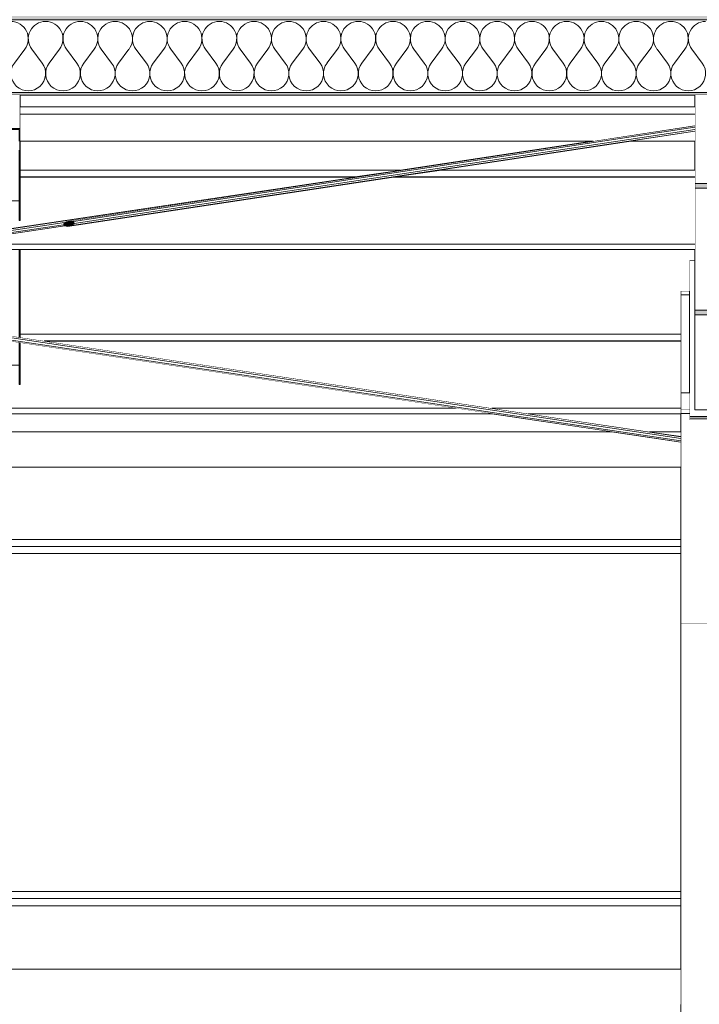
# Model space of a CAD drawing. Header units: millimetres. Extents: x -12989 to 402831, y -50461 to 30884.
# Tile 78 of 175: x 378575 to 380504, y -41961 to -39165. Entities that reach past the tile are written whole.
import ezdxf

# ---------------------------------------------------------------- set-up
doc = ezdxf.new("R2010")
doc.units = ezdxf.units.MM
doc.header["$MEASUREMENT"] = 0
doc.linetypes.add('Wipeout_Contour', pattern=[1000, 0, -1000])
for name, color, linetype in [('AS_Belki.Import IFC', 7, 'Continuous'), ('AS_Blachy.Import IFC', 7, 'Continuous'), ('Nowe_A__DACHY', 7, 'Continuous'), ('Nowe_A__SCIANY', 7, 'Continuous')]:
    doc.layers.add(name, color=color, linetype=linetype)
for name, color, linetype, lineweight in [('AS_Belki.Import IFC_Nr_pióra__1', 7, 'Continuous', 13), ('AS_Belki.Import IFC_Nr_pióra__90', 7, 'Continuous', 13), ('AS_Blachy.Import IFC_Nr_pióra__4', 7, 'Continuous', 13), ('Nowe_A__DACHY_Nr_pióra__52', 7, 'Continuous', 15), ('Nowe_A__DACHY_Nr_pióra__72', 7, 'Continuous', 13), ('Nowe_A__SCIANY_Nr_pióra__87', 7, 'Continuous', 13)]:
    doc.layers.add(name, color=color, linetype=linetype, lineweight=lineweight)
doc.layers.add('Nowe_A__DACHY_Nr_pióra__162', color=7, linetype='Continuous', lineweight=5, true_color=0x6a6a6a)
doc.layers.add('Nowe_A__DACHY_Nr_pióra__174', color=7, linetype='Continuous', lineweight=5, true_color=0x6a6a6a)

# ---------------------------------------------------------------- blocks, each defined once
blk = doc.blocks.new('ElemPrzekroju_2_1', base_point=(362576.7, -45960.6))
at = {"color": 254, "linetype": 'Wipeout_Contour', "lineweight": 0, "ltscale": 1518722.006917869}
blk.add_wipeout([(374809.7, -40335.2), (380259.5, -40335.2), (379915.3, -40283.5), (375153.9, -40283.5)], dxfattribs=at).dxf.layer = 'Nowe_A__SCIANY'
at = {"color": 254, "linetype": 'Wipeout_Contour', "lineweight": 0, "ltscale": 1518819.511155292}
blk.add_wipeout([(374618.1, -40435.2), (374618.1, -40640.6), (380451.1, -40640.6), (380451.1, -40435.2)], dxfattribs=at).dxf.layer = 'Nowe_A__SCIANY'
at = {"color": 254, "linetype": 'Wipeout_Contour', "lineweight": 0, "ltscale": 1529802.592581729}
blk.add_wipeout([(380018.1, -40283.5), (380362.3, -40335.2), (380451.1, -40335.2), (380451.1, -40283.5)], dxfattribs=at).dxf.layer = 'Nowe_A__SCIANY'
at = {"color": 254, "linetype": 'Wipeout_Contour', "lineweight": 0, "ltscale": 1518867.6493611}
blk.add_wipeout([(374618.1, -40660.6), (380451.1, -40660.6), (380451.1, -40640.6), (374618.1, -40640.6)], dxfattribs=at).dxf.layer = 'Nowe_A__SCIANY'
at = {"layer": 'Nowe_A__SCIANY_Nr_pióra__87', "color": 7, "linetype": 'Continuous', "lineweight": 13}
blk.add_line((380451.1, -40640.6), (374618.1, -40640.6), dxfattribs=at)
at = {"color": 254, "linetype": 'Wipeout_Contour', "lineweight": 0, "ltscale": 1518876.216289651}
blk.add_wipeout([(374618.1, -40680.6), (380451.1, -40680.6), (380451.1, -40660.6), (374618.1, -40660.6)], dxfattribs=at).dxf.layer = 'Nowe_A__SCIANY'
at = {"layer": 'Nowe_A__SCIANY_Nr_pióra__87', "color": 7, "linetype": 'Continuous', "lineweight": 13}
blk.add_line((374618.1, -40660.6), (380451.1, -40660.6), dxfattribs=at)
at = {"color": 254, "linetype": 'Wipeout_Contour', "lineweight": 0, "ltscale": 1519088.607388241}
blk.add_wipeout([(380451.1, -40680.6), (374618.1, -40680.6), (374618.1, -41640.6), (380451.1, -41640.6)], dxfattribs=at).dxf.layer = 'Nowe_A__SCIANY'
at = {"layer": 'Nowe_A__SCIANY_Nr_pióra__87', "color": 7, "linetype": 'Continuous', "lineweight": 13}
blk.add_line((380451.1, -40680.6), (374618.1, -40680.6), dxfattribs=at)
at = {"color": 254, "linetype": 'Wipeout_Contour', "lineweight": 0, "ltscale": 1519301.100000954}
blk.add_wipeout([(374618.1, -41640.6), (374618.1, -41660.6), (380451.1, -41660.6), (380451.1, -41640.6)], dxfattribs=at).dxf.layer = 'Nowe_A__SCIANY'
at = {"layer": 'Nowe_A__SCIANY_Nr_pióra__87', "color": 7, "linetype": 'Continuous', "lineweight": 13}
blk.add_line((380451.1, -41640.6), (374618.1, -41640.6), dxfattribs=at)
at = {"color": 254, "linetype": 'Wipeout_Contour', "lineweight": 0, "ltscale": 1519309.875205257}
blk.add_wipeout([(374618.1, -41660.6), (374618.1, -41680.6), (380451.1, -41680.6), (380451.1, -41660.6)], dxfattribs=at).dxf.layer = 'Nowe_A__SCIANY'
at = {"layer": 'Nowe_A__SCIANY_Nr_pióra__87', "color": 7, "linetype": 'Continuous', "lineweight": 13}
blk.add_line((374618.1, -41660.6), (380451.1, -41660.6), dxfattribs=at)
at = {"color": 254, "linetype": 'Wipeout_Contour', "lineweight": 0, "ltscale": 1519353.855670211}
blk.add_wipeout([(374618.1, -41860.6), (380451.1, -41860.6), (380451.1, -41680.6), (374618.1, -41680.6)], dxfattribs=at).dxf.layer = 'Nowe_A__SCIANY'
at = {"layer": 'Nowe_A__SCIANY_Nr_pióra__87', "color": 7, "linetype": 'Continuous', "lineweight": 13}
blk.add_line((380451.1, -41680.6), (374618.1, -41680.6), dxfattribs=at)
blk = doc.blocks.new('ElemPrzekroju_150_1', base_point=(362576.7, -45960.6))
at = {"color": 254, "linetype": 'Wipeout_Contour', "lineweight": 0, "ltscale": 1530815.125548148}
blk.add_wipeout([(380476.1, -40296.6), (380476.1, -40301.8), (380676.1, -40301.8), (380676.1, -40296.6)], dxfattribs=at).dxf.layer = 'AS_Blachy.Import IFC'
at = {"layer": 'AS_Blachy.Import IFC_Nr_pióra__4', "color": 7, "linetype": 'Continuous', "lineweight": 13}
for p, q in [((380476.1, -40296.6), (380476.1, -40301.8)), ((380676.1, -40301.8), (380476.1, -40301.8)), ((380676.1, -40296.6), (380676.1, -40301.8))]:
    blk.add_line(p, q, dxfattribs=at)
blk = doc.blocks.new('ElemPrzekroju_151_1', base_point=(362576.7, -45960.6))
at = {"color": 254, "linetype": 'Wipeout_Contour', "lineweight": 0, "ltscale": 1530217.175363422}
blk.add_wipeout([(380476.1, -39934.7), (380451.1, -39934.7), (380451.1, -39946.3), (380476.1, -39946.3)], dxfattribs=at).dxf.layer = 'AS_Blachy.Import IFC'
at = {"color": 254, "linetype": 'Wipeout_Contour', "lineweight": 0, "ltscale": 1531112.25963655}
blk.add_wipeout([(380701.1, -39934.7), (380676.1, -39934.7), (380676.1, -39946.3), (380701.1, -39946.3)], dxfattribs=at).dxf.layer = 'AS_Blachy.Import IFC'
at = {"color": 254, "linetype": 'Wipeout_Contour', "lineweight": 0, "ltscale": 1530277.795162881}
blk.add_wipeout([(380451.1, -40224.1), (380476.1, -40224.1), (380476.1, -39946.3), (380451.1, -39946.3)], dxfattribs=at).dxf.layer = 'AS_Blachy.Import IFC'
at = {"color": 254, "linetype": 'Wipeout_Contour', "lineweight": 0, "ltscale": 1531172.843964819}
blk.add_wipeout([(380676.1, -39946.3), (380676.1, -40224.1), (380701.1, -40224.1), (380701.1, -39946.3)], dxfattribs=at).dxf.layer = 'AS_Blachy.Import IFC'
at = {"layer": 'AS_Blachy.Import IFC_Nr_pióra__4', "color": 7, "linetype": 'Continuous', "lineweight": 13}
for p, q in [((380451.1, -39934.7), (380476.1, -39934.7)), ((380451.1, -39946.3), (380451.1, -39934.7)), ((380451.1, -40224.1), (380451.1, -39946.3)), ((380451.1, -39946.3), (380476.1, -39946.3)), ((380676.1, -39934.7), (380701.1, -39934.7)), ((380676.1, -39946.3), (380701.1, -39946.3)), ((380701.1, -39946.3), (380701.1, -39934.7)), ((380701.1, -39946.3), (380701.1, -40224.1))]:
    blk.add_line(p, q, dxfattribs=at)
blk = doc.blocks.new('ElemPrzekroju_159_1', base_point=(362576.7, -45960.6))
at = {"color": 254, "linetype": 'Wipeout_Contour', "lineweight": 0, "ltscale": 3061433.538287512}
blk.add_wipeout([(380476.1, -40291.4), (380676.1, -40291.4), (380676.1, -39847.1), (380661.1, -39847.1), (380661.1, -40272.1), (380491.1, -40272.1), (380491.1, -39847.1), (380476.1, -39847.1)], dxfattribs=at).dxf.layer = 'AS_Blachy.Import IFC'
at = {"layer": 'AS_Blachy.Import IFC_Nr_pióra__4', "color": 7, "linetype": 'Continuous', "lineweight": 13}
for p, q in [((380476.1, -39847.1), (380491.1, -39847.1)), ((380661.1, -39847.1), (380676.1, -39847.1))]:
    blk.add_line(p, q, dxfattribs=at)
at = {"color": 254, "linetype": 'Wipeout_Contour', "lineweight": 0, "ltscale": 1530812.945367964}
blk.add_wipeout([(380676.1, -40291.4), (380476.1, -40291.4), (380476.1, -40296.6), (380676.1, -40296.6)], dxfattribs=at).dxf.layer = 'AS_Blachy.Import IFC'
at = {"layer": 'AS_Blachy.Import IFC_Nr_pióra__4', "color": 7, "linetype": 'Continuous', "lineweight": 13}
for p, q in [((380476.1, -40291.4), (380476.1, -39847.1)), ((380676.1, -39847.1), (380676.1, -40291.4)), ((380676.1, -40291.4), (380476.1, -40291.4)), ((380476.1, -40291.4), (380476.1, -40296.6)), ((380676.1, -40296.6), (380476.1, -40296.6)), ((380676.1, -40291.4), (380676.1, -40296.6))]:
    blk.add_line(p, q, dxfattribs=at)
blk = doc.blocks.new('ElemPrzekroju_164_1', base_point=(362576.7, -45960.6))
at = {"color": 254, "linetype": 'Wipeout_Contour', "lineweight": 0, "ltscale": 1530358.387947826}
blk.add_wipeout([(380451.1, -40282.5), (380476.1, -40282.5), (380476.1, -40272), (380451.1, -40272)], dxfattribs=at).dxf.layer = 'AS_Blachy.Import IFC'
at = {"color": 254, "linetype": 'Wipeout_Contour', "lineweight": 0, "ltscale": 1531253.389676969}
blk.add_wipeout([(380676.1, -40282.5), (380701.1, -40282.5), (380701.1, -40272), (380676.1, -40272)], dxfattribs=at).dxf.layer = 'AS_Blachy.Import IFC'
at = {"color": 254, "linetype": 'Wipeout_Contour', "lineweight": 0, "ltscale": 3061746.591613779}
blk.add_wipeout([(380451.1, -40879.2), (380701.1, -40879.2), (380701.1, -40282.5), (380676.1, -40282.5), (380676.1, -40301.8), (380476.1, -40301.8), (380476.1, -40282.5), (380451.1, -40282.5)], dxfattribs=at).dxf.layer = 'AS_Blachy.Import IFC'
at = {"layer": 'AS_Blachy.Import IFC_Nr_pióra__4', "color": 7, "linetype": 'Continuous', "lineweight": 13}
for p, q in [((380476.1, -40272), (380451.1, -40272)), ((380451.1, -40272), (380451.1, -40282.5)), ((380476.1, -40282.5), (380451.1, -40282.5)), ((380451.1, -40282.5), (380451.1, -40879.2)), ((380701.1, -40272), (380676.1, -40272)), ((380701.1, -40282.5), (380676.1, -40282.5)), ((380701.1, -40272), (380701.1, -40282.5)), ((380701.1, -40879.2), (380701.1, -40282.5)), ((380451.1, -40879.2), (380701.1, -40879.2))]:
    blk.add_line(p, q, dxfattribs=at)
blk = doc.blocks.new('ElemPrzekroju_167_1', base_point=(362576.7, -45960.6))
at = {"color": 254, "linetype": 'Wipeout_Contour', "lineweight": 0, "ltscale": 1530346.07873034}
blk.add_wipeout([(380476.1, -40224.1), (380451.1, -40224.1), (380451.1, -40272), (380476.1, -40272)], dxfattribs=at).dxf.layer = 'AS_Blachy.Import IFC'
at = {"color": 254, "linetype": 'Wipeout_Contour', "lineweight": 0, "ltscale": 1532213.130294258}
blk.add_wipeout([(380701.1, -40879.2), (380451.1, -40879.2), (380451.1, -45960.6), (380701.1, -45960.6)], dxfattribs=at).dxf.layer = 'AS_Blachy.Import IFC'
at = {"layer": 'AS_Blachy.Import IFC_Nr_pióra__4', "color": 7, "linetype": 'Continuous', "lineweight": 13}
for p, q in [((380476.1, -40224.1), (380451.1, -40224.1)), ((380451.1, -40224.1), (380451.1, -40272)), ((380451.1, -40879.2), (380451.1, -45960.6))]:
    blk.add_line(p, q, dxfattribs=at)
blk = doc.blocks.new('ElemPrzekroju_173_1', base_point=(362576.7, -45960.6))
at = {"color": 254, "linetype": 'Wipeout_Contour', "lineweight": 0, "ltscale": 1526290.961236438}
blk.add_wipeout([(378576.1, -39378.9), (378576.1, -39411.9), (380491.1, -39411.9), (380491.1, -39378.9)], dxfattribs=at).dxf.layer = 'Nowe_A__DACHY'
at = {"color": 254, "linetype": 'Wipeout_Contour', "lineweight": 0, "ltscale": 1525231.898620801}
blk.add_wipeout([(378576.1, -39509.9), (378576.1, -39591.8), (379653.7, -39591.8), (380198.7, -39509.9)], dxfattribs=at).dxf.layer = 'Nowe_A__DACHY'
at = {"color": 254, "linetype": 'Wipeout_Contour', "lineweight": 0, "ltscale": 3056710.957021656}
blk.add_wipeout([(378576.1, -39817.6), (378576.1, -40057.7), (380451.1, -40057.7), (380451.1, -39934.7), (380476.1, -39934.7), (380476.1, -39847.1), (380491.1, -39847.1), (380491.1, -39817.6)], dxfattribs=at).dxf.layer = 'Nowe_A__DACHY'
at = {"color": 254, "linetype": 'Wipeout_Contour', "lineweight": 0, "ltscale": 1529255.633419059}
blk.add_wipeout([(380304.3, -39509.9), (379764.7, -39591.8), (380491.1, -39591.8), (380491.1, -39509.9)], dxfattribs=at).dxf.layer = 'Nowe_A__DACHY'
blk = doc.blocks.new('*X188', base_point=(362576.7, -45960.6))
at = {"layer": 'Nowe_A__DACHY_Nr_pióra__174', "color": 251, "linetype": 'Continuous', "lineweight": 5, "true_color": 0x6a6a6a}
for p, q in [((378559.4, -39287.9), (378589, -39248.4)), ((378638.3, -39287.9), (378608.7, -39248.4)), ((378658, -39287.9), (378687.6, -39248.4)), ((378736.9, -39287.9), (378707.3, -39248.4)), ((378756.6, -39287.9), (378786.2, -39248.4)), ((378835.5, -39287.9), (378805.9, -39248.4)), ((378855.2, -39287.9), (378884.8, -39248.4)), ((378934.1, -39287.9), (378904.5, -39248.4)), ((378953.8, -39287.9), (378983.4, -39248.4)), ((379032.7, -39287.9), (379003.1, -39248.4)), ((379052.4, -39287.9), (379082, -39248.4)), ((379131.3, -39287.9), (379101.7, -39248.4)), ((379151, -39287.9), (379180.6, -39248.4)), ((379229.9, -39287.9), (379200.3, -39248.4)), ((379249.6, -39287.9), (379279.2, -39248.4)), ((379328.5, -39287.9), (379298.9, -39248.4)), ((379348.2, -39287.9), (379377.8, -39248.4)), ((379427.1, -39287.9), (379397.5, -39248.4)), ((379446.8, -39287.9), (379476.4, -39248.4)), ((379525.7, -39287.9), (379496.1, -39248.4)), ((379545.4, -39287.9), (379575, -39248.4)), ((379624.3, -39287.9), (379594.7, -39248.4)), ((379644, -39287.9), (379673.6, -39248.4)), ((379722.9, -39287.9), (379693.3, -39248.4)), ((379742.6, -39287.9), (379772.2, -39248.4)), ((379821.5, -39287.9), (379791.9, -39248.4)), ((379841.2, -39287.9), (379870.8, -39248.4)), ((379920.1, -39287.9), (379890.5, -39248.4)), ((379939.8, -39287.9), (379969.4, -39248.4)), ((380018.7, -39287.9), (379989.1, -39248.4)), ((380038.4, -39287.9), (380068, -39248.4)), ((380117.3, -39287.9), (380087.7, -39248.4)), ((380137, -39287.9), (380166.6, -39248.4)), ((380215.9, -39287.9), (380186.3, -39248.4)), ((380235.6, -39287.9), (380265.2, -39248.4)), ((380314.5, -39287.9), (380284.9, -39248.4)), ((380334.2, -39287.9), (380363.8, -39248.4)), ((380413.1, -39287.9), (380383.5, -39248.4)), ((380432.8, -39287.9), (380462.4, -39248.4)), ((380511.7, -39287.9), (380482.1, -39248.4))]:
    blk.add_line(p, q, dxfattribs=at)
for centre, start, end in [((378549.6, -39218.8), 323.1301, 90), ((378648.2, -39218.8), 90, 216.8699), ((378648.2, -39218.8), 323.1301, 90), ((378746.8, -39218.8), 90, 216.8699), ((378746.8, -39218.8), 323.1301, 90), ((378845.4, -39218.8), 90, 216.8699), ((378845.4, -39218.8), 323.1301, 90), ((378944, -39218.8), 90, 216.8699), ((378944, -39218.8), 323.1301, 90), ((379042.6, -39218.8), 90, 216.8699), ((379042.6, -39218.8), 323.1301, 90), ((379141.2, -39218.8), 90, 216.8699), ((379141.2, -39218.8), 323.1301, 90), ((379239.8, -39218.8), 90, 216.8699), ((379239.8, -39218.8), 323.1301, 90), ((379338.4, -39218.8), 90, 216.8699), ((379338.4, -39218.8), 323.1301, 90), ((379437, -39218.8), 90, 216.8699), ((379437, -39218.8), 323.1301, 90), ((379535.6, -39218.8), 90, 216.8699), ((379535.6, -39218.8), 323.1301, 90), ((379634.2, -39218.8), 90, 216.8699), ((379634.2, -39218.8), 323.1301, 90), ((379732.8, -39218.8), 90, 216.8699), ((379732.8, -39218.8), 323.1301, 90), ((379831.4, -39218.8), 90, 216.8699), ((379831.4, -39218.8), 323.1301, 90), ((379929.9, -39218.8), 90, 216.8699), ((379929.9, -39218.8), 323.1301, 90), ((380028.5, -39218.8), 90, 216.8699), ((380028.5, -39218.8), 323.1301, 90), ((380127.1, -39218.8), 90, 216.8699), ((380127.1, -39218.8), 323.1301, 90), ((380225.7, -39218.8), 90, 216.8699), ((380225.7, -39218.8), 323.1301, 90), ((380324.3, -39218.8), 90, 216.8699), ((380324.3, -39218.8), 323.1301, 90), ((380422.9, -39218.8), 90, 216.8699), ((380422.9, -39218.8), 323.1301, 90), ((380521.5, -39218.8), 90, 216.8699), ((378598.9, -39317.4), 143.1301, 36.8699), ((378697.5, -39317.4), 143.1301, 36.8699), ((378796.1, -39317.4), 143.1301, 36.8699), ((378894.7, -39317.4), 143.1301, 36.8699), ((378993.3, -39317.4), 143.1301, 36.8699), ((379091.9, -39317.4), 143.1301, 36.8699), ((379190.5, -39317.4), 143.1301, 36.8699), ((379289.1, -39317.4), 143.1301, 36.8699), ((379387.7, -39317.4), 143.1301, 36.8699), ((379486.3, -39317.4), 143.1301, 36.8699), ((379584.9, -39317.4), 143.1301, 36.8699), ((379683.5, -39317.4), 143.1301, 36.8699), ((379782.1, -39317.4), 143.1301, 36.8699), ((379880.6, -39317.4), 143.1301, 36.8699), ((379979.2, -39317.4), 143.1301, 36.8699), ((380077.8, -39317.4), 143.1301, 36.8699), ((380176.4, -39317.4), 143.1301, 36.8699), ((380275, -39317.4), 143.1301, 36.8699), ((380373.6, -39317.4), 143.1301, 36.8699), ((380472.2, -39317.4), 143.1301, 36.8699)]:
    blk.add_arc(centre, 49.3, start, end, dxfattribs=at)
blk = doc.blocks.new('*X189', base_point=(362576.7, -45960.6))
at = {"layer": 'Nowe_A__DACHY_Nr_pióra__162', "linetype": 'Continuous', "lineweight": 5, "true_color": 0x6a6a6a}
blk.add_hatch(color=251, dxfattribs=at).paths.add_polyline_path([(399106.7, -39371.7), (362046.7, -39371.7), (362046.7, -39378.9), (399106.7, -39378.9)])
blk = doc.blocks.new('ElemPrzekroju_174_1', base_point=(362576.7, -45960.6))
at = {"layer": 'Nowe_A__DACHY_Nr_pióra__162', "linetype": 'Continuous', "lineweight": 0, "true_color": 0x353535}
blk.add_hatch(color=250, dxfattribs=at).paths.add_polyline_path([(362046.7, -39154.3), (362046.7, -39164.6), (399106.7, -39164.6), (399106.7, -39154.3)])
at = {"color": 254, "linetype": 'Wipeout_Contour', "lineweight": 0, "ltscale": 1530407.977953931}
blk.add_wipeout([(399106.7, -39164.6), (362046.7, -39164.6), (362046.7, -39371.7), (399106.7, -39371.7)], dxfattribs=at).dxf.layer = 'Nowe_A__DACHY'
at = {"layer": 'Nowe_A__DACHY_Nr_pióra__52', "color": 7, "linetype": 'Continuous', "lineweight": 15}
blk.add_line((399106.7, -39164.6), (362046.7, -39164.6), dxfattribs=at)
at = {"layer": 'Nowe_A__DACHY', "lineweight": 0}
blk.add_blockref('*X188', (362576.7, -45960.6), dxfattribs=at)
at = {"color": 254, "linetype": 'Wipeout_Contour', "lineweight": 0, "ltscale": 1530452.073854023}
blk.add_wipeout([(399106.7, -39371.7), (362046.7, -39371.7), (362046.7, -39378.9), (399106.7, -39378.9)], dxfattribs=at).dxf.layer = 'Nowe_A__DACHY'
at = {"layer": 'Nowe_A__DACHY_Nr_pióra__52', "color": 7, "linetype": 'Continuous', "lineweight": 15}
blk.add_line((399106.7, -39371.7), (362046.7, -39371.7), dxfattribs=at)
at = {"layer": 'Nowe_A__DACHY_Nr_pióra__72', "color": 7, "linetype": 'Continuous', "lineweight": 13}
blk.add_line((398926.7, -39378.9), (368292.5, -39378.9), dxfattribs=at)
at = {"layer": 'Nowe_A__DACHY', "lineweight": 0}
blk.add_blockref('*X189', (362576.7, -45960.6), dxfattribs=at)
blk = doc.blocks.new('ElemPrzekroju_180_1', base_point=(362576.7, -45960.6))
at = {"color": 254, "linetype": 'Wipeout_Contour', "lineweight": 0, "ltscale": 1896436.723818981}
blk.add_wipeout([(374618.1, -41860.6), (374618.1, -41928.5), (374682, -41960.6), (380451.1, -41960.6), (380451.1, -41860.6)], dxfattribs=at).dxf.layer = 'AS_Belki.Import IFC'
at = {"layer": 'AS_Belki.Import IFC_Nr_pióra__90', "color": 7, "linetype": 'Continuous', "lineweight": 13}
blk.add_line((380451.1, -41860.6), (374618.1, -41860.6), dxfattribs=at)
blk = doc.blocks.new('ElemPrzekroju_194_1', base_point=(362576.7, -45960.6))
at = {"color": 254, "linetype": 'Wipeout_Contour', "lineweight": 0, "ltscale": 2278126.977371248}
blk.add_wipeout([(374618.1, -40435.2), (380451.1, -40435.2), (380451.1, -40364), (380259.5, -40335.2), (374809.7, -40335.2), (374618.1, -40364)], dxfattribs=at).dxf.layer = 'AS_Belki.Import IFC'
at = {"layer": 'AS_Belki.Import IFC_Nr_pióra__90', "color": 7, "linetype": 'Continuous', "lineweight": 13}
for p, q in [((380259.5, -40335.2), (374809.7, -40335.2)), ((380451.1, -40435.2), (374618.1, -40435.2))]:
    blk.add_line(p, q, dxfattribs=at)
at = {"color": 254, "linetype": 'Wipeout_Contour', "lineweight": 0, "ltscale": 1147662.396496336}
blk.add_wipeout([(380362.3, -40335.2), (380451.1, -40348.6), (380451.1, -40335.2)], dxfattribs=at).dxf.layer = 'AS_Belki.Import IFC'
at = {"layer": 'AS_Belki.Import IFC_Nr_pióra__90', "color": 7, "linetype": 'Continuous', "lineweight": 13}
blk.add_line((380451.1, -40335.2), (380362.3, -40335.2), dxfattribs=at)
blk = doc.blocks.new('ElemPrzekroju_198_1', base_point=(362576.7, -45960.6))
at = {"color": 254, "linetype": 'Wipeout_Contour', "lineweight": 0, "ltscale": 1530747.156475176}
blk.add_wipeout([(380491.1, -40272.1), (380661.1, -40272.1), (380661.1, -40002.5), (380491.1, -40002.5)], dxfattribs=at).dxf.layer = 'AS_Belki.Import IFC'
at = {"layer": 'AS_Belki.Import IFC_Nr_pióra__90', "color": 7, "linetype": 'Continuous', "lineweight": 13}
for p, q in [((380491.1, -40002.5), (380491.1, -40272.1)), ((380661.1, -40002.5), (380661.1, -40272.1)), ((380661.1, -40272.1), (380491.1, -40272.1))]:
    blk.add_line(p, q, dxfattribs=at)
blk = doc.blocks.new('ElemPrzekroju_211_1', base_point=(362576.7, -45960.6))
at = {"color": 254, "linetype": 'Wipeout_Contour', "lineweight": 0, "ltscale": 1524547.94135106}
blk.add_wipeout([(377586, -39918), (377584.1, -39918.3), (380451.1, -40349.1), (380451.1, -40348.6)], dxfattribs=at).dxf.layer = 'AS_Belki.Import IFC'
at = {"color": 254, "linetype": 'Wipeout_Contour', "lineweight": 0, "ltscale": 1524531.132595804}
blk.add_wipeout([(377584.1, -39918.3), (377568.3, -39920.7), (380451.1, -40353.9), (380451.1, -40349.1)], dxfattribs=at).dxf.layer = 'AS_Belki.Import IFC'
at = {"color": 254, "linetype": 'Wipeout_Contour', "lineweight": 0, "ltscale": 1524496.699083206}
blk.add_wipeout([(377547.8, -39923.8), (380451.1, -40360.1), (380451.1, -40353.9), (377568.3, -39920.7)], dxfattribs=at).dxf.layer = 'AS_Belki.Import IFC'
at = {"color": 254, "linetype": 'Wipeout_Contour', "lineweight": 0, "ltscale": 1524464.811505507}
blk.add_wipeout([(377547.8, -39923.8), (377534.6, -39925.7), (380451.1, -40364), (380451.1, -40360.1)], dxfattribs=at).dxf.layer = 'AS_Belki.Import IFC'
at = {"layer": 'AS_Belki.Import IFC_Nr_pióra__90', "color": 7, "linetype": 'Continuous', "lineweight": 13}
for p, q in [((377534.6, -39925.7), (380451.1, -40364)), ((377547.8, -39923.8), (380451.1, -40360.1)), ((377568.3, -39920.7), (380451.1, -40353.9)), ((377584.1, -39918.3), (380451.1, -40349.1)), ((377586, -39918), (380451.1, -40348.6))]:
    blk.add_line(p, q, dxfattribs=at)
blk = doc.blocks.new('ElemPrzekroju_220_1', base_point=(362576.7, -45960.6))
at = {"color": 254, "linetype": 'Wipeout_Contour', "lineweight": 0, "ltscale": 1530790.039623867}
blk.add_wipeout([(380661.1, -39642.9), (380580.1, -39642.9), (380580.1, -39989.3), (380661.1, -39989.3)], dxfattribs=at).dxf.layer = 'AS_Belki.Import IFC'
at = {"layer": 'AS_Belki.Import IFC_Nr_pióra__1', "color": 7, "linetype": 'Continuous', "lineweight": 13}
blk.add_line((380661.1, -39989.3), (380661.1, -40002.5), dxfattribs=at)
at = {"color": 254, "linetype": 'Wipeout_Contour', "lineweight": 0, "ltscale": 1530483.673195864}
blk.add_wipeout([(380491.1, -39378.9), (380491.1, -39629.8), (380661.1, -39629.8), (380661.1, -39378.9)], dxfattribs=at).dxf.layer = 'AS_Belki.Import IFC'
at = {"layer": 'AS_Belki.Import IFC_Nr_pióra__1', "color": 7, "linetype": 'Continuous', "lineweight": 13}
blk.add_line((380661.1, -39629.8), (380661.1, -39642.9), dxfattribs=at)
at = {"layer": 'AS_Belki.Import IFC_Nr_pióra__90', "color": 7, "linetype": 'Continuous', "lineweight": 13}
for p, q in [((380661.1, -39629.8), (380661.1, -39378.9)), ((380661.1, -39989.3), (380661.1, -39642.9))]:
    blk.add_line(p, q, dxfattribs=at)
at = {"color": 254, "linetype": 'Wipeout_Contour', "lineweight": 0, "ltscale": 1530435.972102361}
blk.add_wipeout([(380491.1, -39642.9), (380491.1, -39989.3), (380572.1, -39989.3), (380572.1, -39642.9)], dxfattribs=at).dxf.layer = 'AS_Belki.Import IFC'
at = {"layer": 'AS_Belki.Import IFC', "linetype": 'Continuous', "lineweight": 0, "true_color": 0x000000}
blk.add_hatch(color=18, dxfattribs=at).paths.add_polyline_path([(380580.1, -39642.9), (380661.1, -39642.9), (380661.1, -39629.8), (380491.1, -39629.8), (380491.1, -39642.9), (380572.1, -39642.9), (380572.1, -39989.3), (380491.1, -39989.3), (380491.1, -40002.5), (380661.1, -40002.5), (380661.1, -39989.3), (380580.1, -39989.3)])
at = {"layer": 'AS_Belki.Import IFC_Nr_pióra__1', "color": 7, "linetype": 'Continuous', "lineweight": 13}
for p, q in [((380491.1, -39629.8), (380491.1, -39642.9)), ((380661.1, -39629.8), (380491.1, -39629.8)), ((380572.1, -39642.9), (380491.1, -39642.9)), ((380572.1, -39642.9), (380572.1, -39989.3)), ((380580.1, -39642.9), (380580.1, -39989.3)), ((380661.1, -39642.9), (380580.1, -39642.9)), ((380491.1, -39989.3), (380491.1, -40002.5)), ((380572.1, -39989.3), (380491.1, -39989.3)), ((380661.1, -40002.5), (380491.1, -40002.5)), ((380661.1, -39989.3), (380580.1, -39989.3))]:
    blk.add_line(p, q, dxfattribs=at)
at = {"layer": 'AS_Belki.Import IFC_Nr_pióra__90', "color": 7, "linetype": 'Continuous', "lineweight": 13}
for p, q in [((380491.1, -39629.8), (380491.1, -39378.9)), ((380491.1, -39989.3), (380491.1, -39642.9))]:
    blk.add_line(p, q, dxfattribs=at)
blk = doc.blocks.new('ElemPrzekroju_221_1', base_point=(362576.7, -45960.6))
at = {"layer": 'AS_Belki.Import IFC_Nr_pióra__1', "color": 7, "linetype": 'Continuous', "lineweight": 13}
blk.add_line((378576.1, -39535.5), (378573.1, -39535.5), dxfattribs=at)
at = {"color": 254, "linetype": 'Wipeout_Contour', "lineweight": 0, "ltscale": 1522374.824394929}
blk.add_wipeout([(378516.1, -39473.4), (378576.1, -39473.4), (378576.1, -39378.9), (378516.1, -39378.9)], dxfattribs=at).dxf.layer = 'AS_Belki.Import IFC'
at = {"layer": 'AS_Belki.Import IFC', "linetype": 'Continuous', "lineweight": 0, "true_color": 0x000000}
blk.add_hatch(color=18, dxfattribs=at).paths.add_polyline_path([(378576.1, -39473.4), (378516.1, -39473.4), (378516.1, -39476.5), (378573.1, -39476.5), (378573.1, -39535.5), (378576.1, -39535.5)])
at = {"layer": 'AS_Belki.Import IFC_Nr_pióra__1', "color": 7, "linetype": 'Continuous', "lineweight": 13}
for p, q in [((378516.1, -39473.4), (378516.1, -39476.5)), ((378576.1, -39473.4), (378516.1, -39473.4)), ((378573.1, -39476.5), (378516.1, -39476.5)), ((378573.1, -39476.5), (378573.1, -39535.5)), ((378576.1, -39473.4), (378576.1, -39535.5))]:
    blk.add_line(p, q, dxfattribs=at)
at = {"layer": 'AS_Belki.Import IFC_Nr_pióra__90', "color": 7, "linetype": 'Continuous', "lineweight": 13}
for p, q in [((378516.1, -39378.9), (378516.1, -39473.4)), ((378576.1, -39378.9), (378576.1, -39473.4))]:
    blk.add_line(p, q, dxfattribs=at)
blk = doc.blocks.new('ElemPrzekroju_225_1', base_point=(362576.7, -45960.6))
at = {"color": 254, "linetype": 'Wipeout_Contour', "lineweight": 0, "ltscale": 5693706.676419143}
blk.add_wipeout([(376433.1, -40091.3), (375257.2, -40268), (379812, -40268), (378576.1, -40082.2), (378576.1, -40200.3), (378573.1, -40200.3), (378573.1, -40145.3), (378516.1, -40145.3), (378516.1, -40077.5), (376524.4, -40077.5), (376493.1, -40082.2), (376493.1, -40200.3), (376490.1, -40200.3), (376490.1, -40145.3), (376433.1, -40145.3)], dxfattribs=at).dxf.layer = 'AS_Belki.Import IFC'
at = {"color": 254, "linetype": 'Wipeout_Contour', "lineweight": 0, "ltscale": 1527937.244980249}
blk.add_wipeout([(380451.1, -40077.5), (378647.6, -40077.5), (379914.8, -40268), (380451.1, -40268)], dxfattribs=at).dxf.layer = 'AS_Belki.Import IFC'
at = {"color": 254, "linetype": 'Wipeout_Contour', "lineweight": 0, "ltscale": 1526634.189557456}
blk.add_wipeout([(380451.1, -40077), (378644.2, -40077), (378647.6, -40077.5), (380451.1, -40077.5)], dxfattribs=at).dxf.layer = 'AS_Belki.Import IFC'
at = {"color": 254, "linetype": 'Wipeout_Contour', "lineweight": 0, "ltscale": 1518707.663279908}
blk.add_wipeout([(375153.9, -40283.5), (379915.3, -40283.5), (379812, -40268), (375257.2, -40268)], dxfattribs=at).dxf.layer = 'AS_Belki.Import IFC'
at = {"layer": 'AS_Belki.Import IFC_Nr_pióra__90', "color": 7, "linetype": 'Continuous', "lineweight": 13}
blk.add_line((375257.2, -40268), (379812, -40268), dxfattribs=at)
at = {"color": 254, "linetype": 'Wipeout_Contour', "lineweight": 0, "ltscale": 1907249.806086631}
blk.add_wipeout([(378576.1, -40066.8), (378644.2, -40077), (380451.1, -40077), (380451.1, -40057.7), (378576.1, -40057.7)], dxfattribs=at).dxf.layer = 'AS_Belki.Import IFC'
at = {"color": 254, "linetype": 'Wipeout_Contour', "lineweight": 0, "ltscale": 1529344.004497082}
blk.add_wipeout([(380451.1, -40268), (379914.8, -40268), (380018.1, -40283.5), (380451.1, -40283.5)], dxfattribs=at).dxf.layer = 'AS_Belki.Import IFC'
at = {"layer": 'AS_Belki.Import IFC_Nr_pióra__90', "color": 7, "linetype": 'Continuous', "lineweight": 13}
for p, q in [((378576.1, -40057.7), (380451.1, -40057.7)), ((378644.2, -40077), (380451.1, -40077)), ((378647.6, -40077.5), (380451.1, -40077.5)), ((375153.9, -40283.5), (379915.3, -40283.5)), ((379914.8, -40268), (380451.1, -40268)), ((380018.1, -40283.5), (380451.1, -40283.5))]:
    blk.add_line(p, q, dxfattribs=at)
blk = doc.blocks.new('ElemPrzekroju_238_1', base_point=(362576.7, -45960.6))
at = {"color": 254, "linetype": 'Wipeout_Contour', "lineweight": 0, "ltscale": 1522703.423830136}
blk.add_wipeout([(378573.1, -39817.6), (378573.1, -40066.3), (378576.1, -40066.8), (378576.1, -39817.6)], dxfattribs=at).dxf.layer = 'AS_Belki.Import IFC'
at = {"color": 254, "linetype": 'Wipeout_Contour', "lineweight": 0, "ltscale": 1522787.12646291}
blk.add_wipeout([(378573.1, -40081.8), (378573.1, -40200.3), (378576.1, -40200.3), (378576.1, -40082.2)], dxfattribs=at).dxf.layer = 'AS_Belki.Import IFC'
at = {"layer": 'AS_Belki.Import IFC_Nr_pióra__90', "color": 7, "linetype": 'Continuous', "lineweight": 13}
blk.add_line((378573.1, -40200.3), (378576.1, -40200.3), dxfattribs=at)
at = {"color": 254, "linetype": 'Wipeout_Contour', "lineweight": 0, "ltscale": 1522655.237578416}
blk.add_wipeout([(378516.1, -40073.2), (378516.1, -40145.3), (378573.1, -40145.3), (378573.1, -40081.8)], dxfattribs=at).dxf.layer = 'AS_Belki.Import IFC'
at = {"layer": 'AS_Belki.Import IFC_Nr_pióra__90', "color": 7, "linetype": 'Continuous', "lineweight": 13}
for p, q in [((378573.1, -40200.3), (378573.1, -40081.8)), ((378576.1, -40200.3), (378576.1, -40082.2)), ((378516.1, -40145.3), (378573.1, -40145.3))]:
    blk.add_line(p, q, dxfattribs=at)
at = {"color": 254, "linetype": 'Wipeout_Contour', "lineweight": 0, "ltscale": 1522583.133898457}
blk.add_wipeout([(378516.1, -40057.8), (378573.1, -40066.3), (378573.1, -39817.6), (378516.1, -39817.6)], dxfattribs=at).dxf.layer = 'AS_Belki.Import IFC'
at = {"layer": 'AS_Belki.Import IFC_Nr_pióra__90', "color": 7, "linetype": 'Continuous', "lineweight": 13}
for p, q in [((378516.1, -40057.8), (378516.1, -39817.6)), ((378573.1, -40066.3), (378573.1, -39817.6)), ((378576.1, -40066.8), (378576.1, -39817.6)), ((378516.1, -40145.3), (378516.1, -40073.2))]:
    blk.add_line(p, q, dxfattribs=at)
blk = doc.blocks.new('ElemPrzekroju_263_1', base_point=(362576.7, -45960.6))
at = {"color": 254, "linetype": 'Wipeout_Contour', "lineweight": 0, "ltscale": 1526302.059918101}
blk.add_wipeout([(380491.1, -39411.9), (378576.1, -39411.9), (378576.1, -39432.7), (380491.1, -39432.7)], dxfattribs=at).dxf.layer = 'AS_Belki.Import IFC'
at = {"layer": 'AS_Belki.Import IFC_Nr_pióra__90', "color": 7, "linetype": 'Continuous', "lineweight": 13}
blk.add_line((378576.1, -39411.9), (380491.1, -39411.9), dxfattribs=at)
at = {"color": 254, "linetype": 'Wipeout_Contour', "lineweight": 0, "ltscale": 1908567.268271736}
blk.add_wipeout([(378576.1, -39432.7), (378576.1, -39509.9), (380202.4, -39509.9), (380491.1, -39466.1), (380491.1, -39432.7)], dxfattribs=at).dxf.layer = 'AS_Belki.Import IFC'
at = {"layer": 'AS_Belki.Import IFC_Nr_pióra__90', "color": 7, "linetype": 'Continuous', "lineweight": 13}
for p, q in [((378576.1, -39432.7), (380491.1, -39432.7)), ((378576.1, -39509.9), (380202.4, -39509.9))]:
    blk.add_line(p, q, dxfattribs=at)
at = {"color": 254, "linetype": 'Wipeout_Contour', "lineweight": 0, "ltscale": 1147421.57659389}
blk.add_wipeout([(380304.3, -39509.9), (380491.1, -39509.9), (380491.1, -39481.6)], dxfattribs=at).dxf.layer = 'AS_Belki.Import IFC'
at = {"layer": 'AS_Belki.Import IFC_Nr_pióra__90', "color": 7, "linetype": 'Continuous', "lineweight": 13}
blk.add_line((380304.3, -39509.9), (380491.1, -39509.9), dxfattribs=at)
blk = doc.blocks.new('ElemPrzekroju_267_1', base_point=(362576.7, -45960.6))
at = {"color": 254, "linetype": 'Wipeout_Contour', "lineweight": 0, "ltscale": 1525925.087991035}
blk.add_wipeout([(378357.3, -39802.1), (378254, -39817.6), (380491.1, -39817.6), (380491.1, -39802.1)], dxfattribs=at).dxf.layer = 'AS_Belki.Import IFC'
at = {"layer": 'AS_Belki.Import IFC_Nr_pióra__90', "color": 7, "linetype": 'Continuous', "lineweight": 13}
blk.add_line((378254, -39817.6), (380491.1, -39817.6), dxfattribs=at)
at = {"color": 254, "linetype": 'Wipeout_Contour', "lineweight": 0, "ltscale": 6073580.532408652}
blk.add_wipeout([(376433.1, -39611.7), (375547.5, -39611.7), (376814.7, -39802.1), (378254.5, -39802.1), (379521.7, -39611.7), (378576.1, -39611.7), (378576.1, -39734.5), (378573.1, -39734.5), (378573.1, -39679.4), (378516.1, -39679.4), (378516.1, -39611.7), (376493.1, -39611.7), (376493.1, -39734.5), (376490.1, -39734.5), (376490.1, -39679.4), (376433.1, -39679.4)], dxfattribs=at).dxf.layer = 'AS_Belki.Import IFC'
at = {"color": 254, "linetype": 'Wipeout_Contour', "lineweight": 0, "ltscale": 2288828.741492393}
blk.add_wipeout([(378357.3, -39802.1), (380491.1, -39802.1), (380491.1, -39611.7), (379634.1, -39611.7), (378710, -39751.9), (378702.8, -39750.2)], dxfattribs=at).dxf.layer = 'AS_Belki.Import IFC'
at = {"layer": 'AS_Belki.Import IFC_Nr_pióra__90', "color": 7, "linetype": 'Continuous', "lineweight": 13}
blk.add_line((378357.3, -39802.1), (380491.1, -39802.1), dxfattribs=at)
at = {"color": 254, "linetype": 'Wipeout_Contour', "lineweight": 0, "ltscale": 1524455.523238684}
blk.add_wipeout([(379525.2, -39611.1), (378576.1, -39611.1), (378576.1, -39611.7), (379521.7, -39611.7)], dxfattribs=at).dxf.layer = 'AS_Belki.Import IFC'
at = {"color": 254, "linetype": 'Wipeout_Contour', "lineweight": 0, "ltscale": 1528488.25115334}
blk.add_wipeout([(379634.1, -39611.7), (380491.1, -39611.7), (380491.1, -39611.1), (379637.5, -39611.1)], dxfattribs=at).dxf.layer = 'AS_Belki.Import IFC'
at = {"color": 254, "linetype": 'Wipeout_Contour', "lineweight": 0, "ltscale": 1524582.802470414}
blk.add_wipeout([(378576.1, -39611.1), (379525.2, -39611.1), (379653.7, -39591.8), (378576.1, -39591.8)], dxfattribs=at).dxf.layer = 'AS_Belki.Import IFC'
at = {"layer": 'AS_Belki.Import IFC_Nr_pióra__90', "color": 7, "linetype": 'Continuous', "lineweight": 13}
for p, q in [((378576.1, -39611.1), (379525.2, -39611.1)), ((378576.1, -39611.7), (379521.7, -39611.7))]:
    blk.add_line(p, q, dxfattribs=at)
at = {"color": 254, "linetype": 'Wipeout_Contour', "lineweight": 0, "ltscale": 1528613.971779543}
blk.add_wipeout([(379764.7, -39591.8), (379637.5, -39611.1), (380491.1, -39611.1), (380491.1, -39591.8)], dxfattribs=at).dxf.layer = 'AS_Belki.Import IFC'
at = {"layer": 'AS_Belki.Import IFC_Nr_pióra__90', "color": 7, "linetype": 'Continuous', "lineweight": 13}
for p, q in [((378576.1, -39591.8), (379653.7, -39591.8)), ((379634.1, -39611.7), (380491.1, -39611.7)), ((379637.5, -39611.1), (380491.1, -39611.1)), ((379764.7, -39591.8), (380491.1, -39591.8))]:
    blk.add_line(p, q, dxfattribs=at)
blk = doc.blocks.new('ElemPrzekroju_285_1', base_point=(362576.7, -45960.6))
at = {"color": 254, "linetype": 'Wipeout_Contour', "lineweight": 0, "ltscale": 1522575.005179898}
blk.add_wipeout([(378573.1, -39535.5), (378573.1, -39734.5), (378576.1, -39734.5), (378576.1, -39535.5)], dxfattribs=at).dxf.layer = 'AS_Belki.Import IFC'
at = {"layer": 'AS_Belki.Import IFC_Nr_pióra__90', "color": 7, "linetype": 'Continuous', "lineweight": 13}
blk.add_line((378573.1, -39734.5), (378576.1, -39734.5), dxfattribs=at)
at = {"color": 254, "linetype": 'Wipeout_Contour', "lineweight": 0, "ltscale": 1522438.849378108}
blk.add_wipeout([(378516.1, -39679.4), (378573.1, -39679.4), (378573.1, -39509.9), (378516.1, -39509.9)], dxfattribs=at).dxf.layer = 'AS_Belki.Import IFC'
at = {"layer": 'AS_Belki.Import IFC_Nr_pióra__90', "color": 7, "linetype": 'Continuous', "lineweight": 13}
for p, q in [((378516.1, -39679.4), (378516.1, -39509.9)), ((378573.1, -39734.5), (378573.1, -39535.5)), ((378576.1, -39734.5), (378576.1, -39535.5)), ((378516.1, -39679.4), (378573.1, -39679.4))]:
    blk.add_line(p, q, dxfattribs=at)
blk = doc.blocks.new('ElemPrzekroju_288_1', base_point=(362576.7, -45960.6))
at = {"color": 254, "linetype": 'Wipeout_Contour', "lineweight": 0, "ltscale": 1526667.798648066}
blk.add_wipeout([(380491.1, -39466.1), (378717.3, -39735.4), (378727.4, -39737.8), (380491.1, -39470.1)], dxfattribs=at).dxf.layer = 'AS_Belki.Import IFC'
at = {"color": 254, "linetype": 'Wipeout_Contour', "lineweight": 0, "ltscale": 1526681.80427175}
blk.add_wipeout([(378727.4, -39737.8), (378729.5, -39743.6), (380491.1, -39476.2), (380491.1, -39470.1)], dxfattribs=at).dxf.layer = 'AS_Belki.Import IFC'
at = {"color": 254, "linetype": 'Wipeout_Contour', "lineweight": 0, "ltscale": 1526679.010222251}
blk.add_wipeout([(378729.5, -39743.6), (378722.2, -39749.5), (380491.1, -39481), (380491.1, -39476.2)], dxfattribs=at).dxf.layer = 'AS_Belki.Import IFC'
at = {"color": 254, "linetype": 'Wipeout_Contour', "lineweight": 0, "ltscale": 1526661.05899239}
blk.add_wipeout([(378710, -39751.9), (380491.1, -39481.6), (380491.1, -39481), (378722.2, -39749.5)], dxfattribs=at).dxf.layer = 'AS_Belki.Import IFC'
at = {"layer": 'AS_Belki.Import IFC', "linetype": 'Continuous', "lineweight": 0, "true_color": 0x000000}
blk.add_hatch(color=18, dxfattribs=at).paths.add_polyline_path([(378697.8, -39743.6), (378699.9, -39749.5), (378710, -39751.9), (378722.2, -39749.5), (378729.5, -39743.6), (378727.4, -39737.8), (378717.3, -39735.4), (378705.1, -39737.8)])
at = {"layer": 'AS_Belki.Import IFC_Nr_pióra__1', "color": 7, "linetype": 'Continuous', "lineweight": 13}
for p, q in [((378705.1, -39737.8), (378697.8, -39743.6)), ((378697.8, -39743.6), (378699.9, -39749.5)), ((378729.5, -39743.6), (378722.2, -39749.5)), ((378727.4, -39737.8), (378729.5, -39743.6))]:
    blk.add_line(p, q, dxfattribs=at)
at = {"layer": 'AS_Belki.Import IFC_Nr_pióra__1', "color": 7, "linetype": 'Continuous', "lineweight": 13, "flags": 128}
for points in [[(378699.9, -39749.5), (378710, -39751.9), (378722.2, -39749.5)], [(378727.4, -39737.8), (378717.3, -39735.4), (378705.1, -39737.8)]]:
    blk.add_lwpolyline(points, dxfattribs=at)
at = {"layer": 'AS_Belki.Import IFC_Nr_pióra__90', "color": 7, "linetype": 'Continuous', "lineweight": 13}
for p, q in [((378717.3, -39735.4), (380491.1, -39466.1)), ((378727.4, -39737.8), (380491.1, -39470.1)), ((378729.5, -39743.6), (380491.1, -39476.2)), ((378710, -39751.9), (380491.1, -39481.6)), ((378722.2, -39749.5), (380491.1, -39481))]:
    blk.add_line(p, q, dxfattribs=at)
blk = doc.blocks.new('ElemPrzekroju_293_1', base_point=(362576.7, -45960.6))
at = {"color": 254, "linetype": 'Wipeout_Contour', "lineweight": 0, "ltscale": 1906018.998334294}
blk.add_wipeout([(377534.6, -39910.8), (380199.7, -39510.3), (380202.4, -39509.9), (380198.7, -39509.9), (377534.6, -39910.3)], dxfattribs=at).dxf.layer = 'AS_Belki.Import IFC'
at = {"color": 254, "linetype": 'Wipeout_Contour', "lineweight": 0, "ltscale": 2283886.844868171}
blk.add_wipeout([(380199.7, -39510.3), (377534.6, -39910.8), (377534.6, -39915.6), (378702.1, -39740.2), (378705.1, -39737.8), (378717.3, -39735.4)], dxfattribs=at).dxf.layer = 'AS_Belki.Import IFC'
at = {"color": 254, "linetype": 'Wipeout_Contour', "lineweight": 0, "ltscale": 1901615.963431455}
blk.add_wipeout([(377534.6, -39915.6), (377534.6, -39921.8), (378698.9, -39746.8), (378697.8, -39743.6), (378702.1, -39740.2)], dxfattribs=at).dxf.layer = 'AS_Belki.Import IFC'
at = {"color": 254, "linetype": 'Wipeout_Contour', "lineweight": 0, "ltscale": 1901621.334940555}
blk.add_wipeout([(377534.6, -39925.7), (378702.8, -39750.2), (378699.9, -39749.5), (378698.9, -39746.8), (377534.6, -39921.8)], dxfattribs=at).dxf.layer = 'AS_Belki.Import IFC'
at = {"layer": 'AS_Belki.Import IFC_Nr_pióra__90', "color": 7, "linetype": 'Continuous', "lineweight": 13}
for p, q in [((380198.7, -39509.9), (377534.6, -39910.3)), ((380199.7, -39510.3), (377534.6, -39910.8)), ((378702.8, -39750.2), (374618.1, -40364)), ((378702.1, -39740.2), (377534.6, -39915.6)), ((378698.9, -39746.8), (377534.6, -39921.8))]:
    blk.add_line(p, q, dxfattribs=at)

msp = doc.modelspace()

# ---------------------------------------------------------------- block references
at = {"layer": 'Nowe_A__SCIANY', "lineweight": 0}
msp.add_blockref('ElemPrzekroju_2_1', (362576.7, -45960.6), dxfattribs=at)

# ---------------------------------------------------------------- next in the draw order: block references
at = {"layer": 'AS_Blachy.Import IFC', "lineweight": 0}
for name in ['ElemPrzekroju_151_1', 'ElemPrzekroju_150_1']:
    msp.add_blockref(name, (362576.7, -45960.6), dxfattribs=at)

# ---------------------------------------------------------------- next in the draw order: block references
msp.add_blockref('ElemPrzekroju_159_1', (362576.7, -45960.6), dxfattribs=at)

# ---------------------------------------------------------------- next in the draw order: block references
msp.add_blockref('ElemPrzekroju_164_1', (362576.7, -45960.6), dxfattribs=at)
at = {"layer": 'Nowe_A__DACHY', "lineweight": 0}
msp.add_blockref('ElemPrzekroju_173_1', (362576.7, -45960.6), dxfattribs=at)

# ---------------------------------------------------------------- next in the draw order: block references
at = {"layer": 'AS_Blachy.Import IFC', "lineweight": 0}
msp.add_blockref('ElemPrzekroju_167_1', (362576.7, -45960.6), dxfattribs=at)
at = {"layer": 'Nowe_A__DACHY', "lineweight": 0}
msp.add_blockref('ElemPrzekroju_174_1', (362576.7, -45960.6), dxfattribs=at)

# ---------------------------------------------------------------- next in the draw order: block references
at = {"layer": 'AS_Belki.Import IFC', "lineweight": 0}
for name in ['ElemPrzekroju_198_1', 'ElemPrzekroju_194_1', 'ElemPrzekroju_180_1']:
    msp.add_blockref(name, (362576.7, -45960.6), dxfattribs=at)

# ---------------------------------------------------------------- next in the draw order: block references
for name in ['ElemPrzekroju_220_1', 'ElemPrzekroju_211_1']:
    msp.add_blockref(name, (362576.7, -45960.6), dxfattribs=at)

# ---------------------------------------------------------------- next in the draw order: block references
for name in ['ElemPrzekroju_221_1', 'ElemPrzekroju_225_1']:
    msp.add_blockref(name, (362576.7, -45960.6), dxfattribs=at)

# ---------------------------------------------------------------- next in the draw order: block references
for name in ['ElemPrzekroju_263_1', 'ElemPrzekroju_238_1']:
    msp.add_blockref(name, (362576.7, -45960.6), dxfattribs=at)

# ---------------------------------------------------------------- next in the draw order: block references
msp.add_blockref('ElemPrzekroju_267_1', (362576.7, -45960.6), dxfattribs=at)

# ---------------------------------------------------------------- next in the draw order: block references
for name in ['ElemPrzekroju_288_1', 'ElemPrzekroju_285_1']:
    msp.add_blockref(name, (362576.7, -45960.6), dxfattribs=at)

# ---------------------------------------------------------------- next in the draw order: block references
msp.add_blockref('ElemPrzekroju_293_1', (362576.7, -45960.6), dxfattribs=at)

doc.saveas('drawing.dxf')
